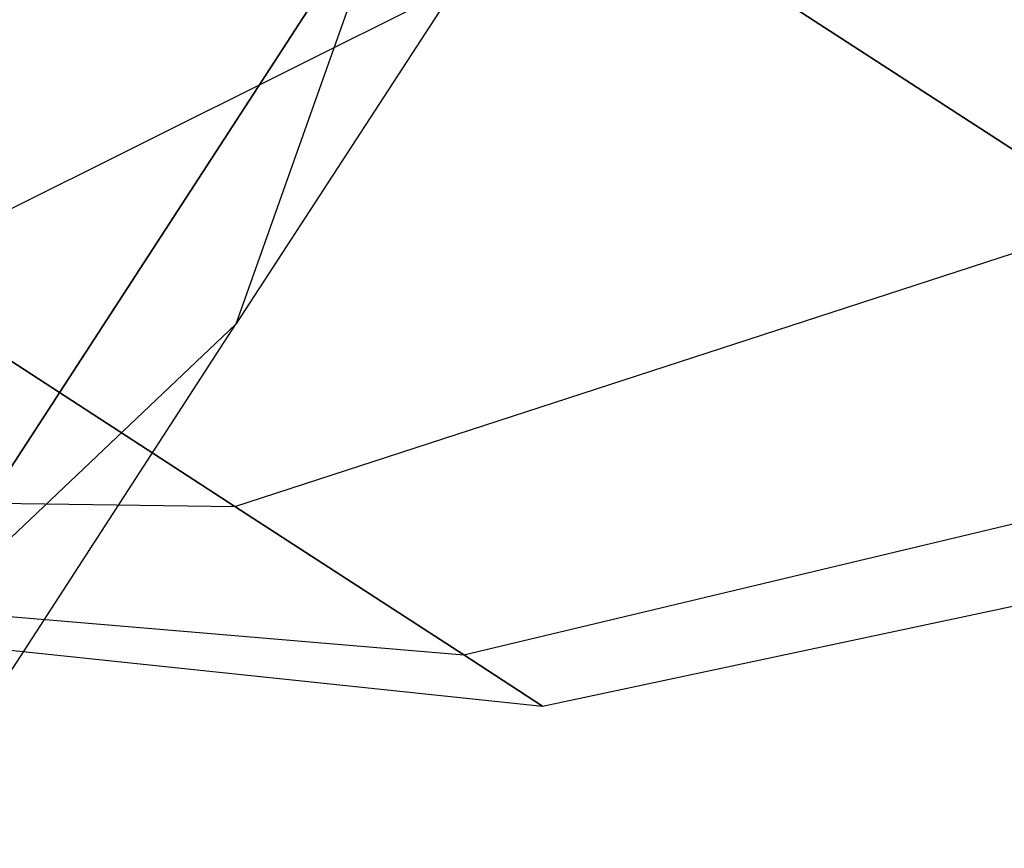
# Model space of a CAD drawing. Extents: x 1.6 to 24.9, y -15.7 to 0.
# Tile 159 of 246: x 10.785 to 11.116, y -4.562 to -4.283. Entities that reach past the tile are written whole.
import ezdxf

# ---------------------------------------------------------------- set-up
doc = ezdxf.new("R2010")
doc.units = 0
doc.header["$LTSCALE"] = 2.54
doc.layers.get('0').update_dxf_attribs({"color": 13, "linetype": 'CONTINUOUS'})

# ---------------------------------------------------------------- blocks, each defined once
blk = doc.blocks.new('ARES-203-D_STL')
at = {"color": 0}
for p, q in [((11.05396, -4.08365, 5.28077), (10.85778, -4.38575, 4.65078)), ((11.05396, -4.08365, 5.28077), (10.85778, -4.38575, 4.65078)), ((10.74181, -4.49583, 4.75557), (10.9305, -4.20528, 5.36149)), ((10.74181, -4.49583, 4.75557), (10.9305, -4.20528, 5.36149)), ((10.91118, -4.23503, 4.54599), (10.65664, -4.62699, 3.95232)), ((10.91118, -4.23503, 4.54599), (10.65664, -4.62699, 3.95232)), ((10.91118, -4.23503, 4.54599), (10.85778, -4.38575, 4.65078)), ((10.91118, -4.23503, 4.54599), (10.85778, -4.38575, 4.65078)), ((10.73743, -4.36917, 19.30856), (10.98994, -4.24298, 19.50544)), ((10.73743, -4.36917, 19.30856), (10.98994, -4.24298, 19.50544)), ((10.73743, -4.36917, 18.2624), (10.98994, -4.24298, 18.06552)), ((10.73743, -4.36917, 18.2624), (10.98994, -4.24298, 18.06552)), ((10.98994, -4.24298, 19.50544), (11.15505, -4.3502, 19.30856)), ((11.15505, -4.3502, 18.2624), (10.98994, -4.24298, 18.06552)), ((10.98994, -4.24298, 19.50544), (11.15505, -4.3502, 19.30856)), ((11.15505, -4.3502, 18.2624), (10.98994, -4.24298, 18.06552)), ((10.8574, -4.44707, 19.16552), (11.15505, -4.3502, 19.30856)), ((10.8574, -4.44707, 19.16552), (11.15505, -4.3502, 19.30856)), ((10.8574, -4.44707, 18.40544), (11.15505, -4.3502, 18.2624)), ((10.8574, -4.44707, 18.40544), (11.15505, -4.3502, 18.2624)), ((10.73743, -4.36917, 19.30856), (10.8574, -4.44707, 19.16552)), ((10.8574, -4.44707, 18.40544), (10.73743, -4.36917, 18.2624)), ((10.73743, -4.36917, 19.30856), (10.8574, -4.44707, 19.16552)), ((10.8574, -4.44707, 18.40544), (10.73743, -4.36917, 18.2624)), ((10.61261, -4.76328, 4.07896), (10.85778, -4.38575, 4.65078)), ((10.61261, -4.76328, 4.07896), (10.85778, -4.38575, 4.65078)), ((10.74181, -4.49583, 4.75557), (10.85778, -4.38575, 4.65078)), ((10.74181, -4.49583, 4.75557), (10.85778, -4.38575, 4.65078)), ((10.93442, -4.49709, 18.98528), (11.26107, -4.41905, 19.06048)), ((10.93442, -4.49709, 18.98528), (11.26107, -4.41905, 19.06048)), ((10.93442, -4.49709, 18.58568), (11.26107, -4.41905, 18.51048)), ((10.93442, -4.49709, 18.58568), (11.26107, -4.41905, 18.51048)), ((10.56424, -4.44299, 18.98528), (10.8574, -4.44707, 19.16552)), ((10.56424, -4.44299, 18.98528), (10.8574, -4.44707, 19.16552)), ((10.56424, -4.44299, 18.58568), (10.8574, -4.44707, 18.40544)), ((10.56424, -4.44299, 18.58568), (10.8574, -4.44707, 18.40544)), ((10.96096, -4.51432, 18.78548), (11.29759, -4.44277, 18.78548)), ((10.96096, -4.51432, 18.78548), (11.29759, -4.44277, 18.78548)), ((10.8574, -4.44707, 19.16552), (10.93442, -4.49709, 18.98528)), ((10.93442, -4.49709, 18.58568), (10.8574, -4.44707, 18.40544)), ((10.8574, -4.44707, 19.16552), (10.93442, -4.49709, 18.98528)), ((10.93442, -4.49709, 18.58568), (10.8574, -4.44707, 18.40544)), ((10.60474, -4.46929, 18.89052), (10.93442, -4.49709, 18.98528)), ((10.60474, -4.46929, 18.89052), (10.93442, -4.49709, 18.98528)), ((10.60474, -4.46929, 18.68044), (10.93442, -4.49709, 18.58568)), ((10.60474, -4.46929, 18.68044), (10.93442, -4.49709, 18.58568)), ((10.61869, -4.47835, 18.78548), (10.96096, -4.51432, 18.78548)), ((10.61869, -4.47835, 18.78548), (10.96096, -4.51432, 18.78548)), ((10.93442, -4.49709, 18.98528), (10.96096, -4.51432, 18.78548)), ((10.96096, -4.51432, 18.78548), (10.93442, -4.49709, 18.58568)), ((10.93442, -4.49709, 18.98528), (10.96096, -4.51432, 18.78548)), ((10.96096, -4.51432, 18.78548), (10.93442, -4.49709, 18.58568))]:
    blk.add_line(p, q, dxfattribs=at)

msp = doc.modelspace()

# ---------------------------------------------------------------- block references
at = {"color": 0}
msp.add_blockref('ARES-203-D_STL', (0, 0), dxfattribs=at)

doc.saveas('drawing.dxf')
